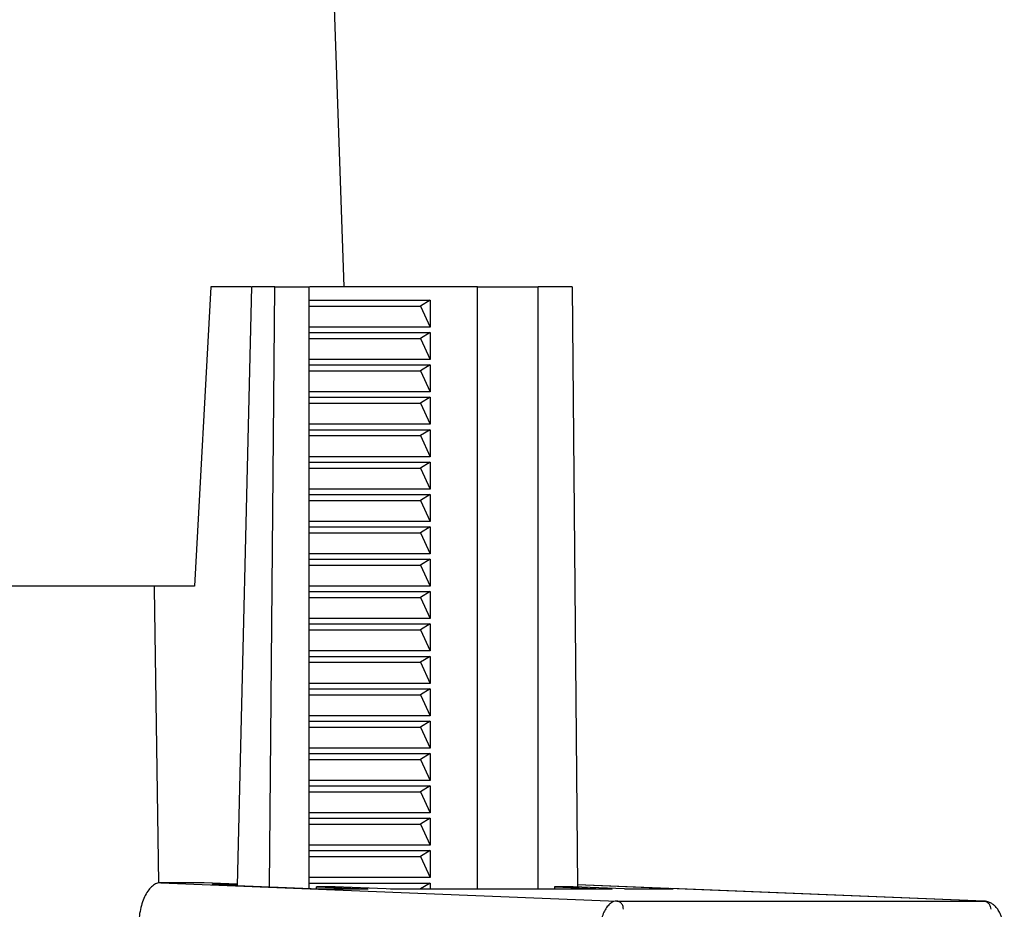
# Model space of a CAD drawing. Header units: millimetres. Extents: x 224 to 956, y 38 to 794.
# Tile 62 of 131: x 348 to 384, y 409 to 442. Entities that reach past the tile are written whole.
import ezdxf

# ---------------------------------------------------------------- set-up
doc = ezdxf.new("R2010")
doc.units = ezdxf.units.MM

msp = doc.modelspace()

# ---------------------------------------------------------------- linework, layer by layer
at = {"color": 179, "linetype": 'Continuous', "lineweight": 25}
for p, q in [((359.826, 431.988), (359.212, 449.586)), ((354.881, 431.988), (354.281, 420.888)), ((356.367, 431.988), (354.881, 431.988)), ((356.391, 431.988), (355.862, 409.795)), ((357.257, 431.988), (356.391, 431.988)), ((357.063, 409.746), (357.257, 431.988)), ((357.257, 431.988), (358.515, 431.988)), ((358.515, 431.988), (358.515, 409.688)), ((364.763, 431.988), (358.539, 431.988)), ((364.763, 409.661), (364.763, 431.988)), ((364.763, 431.988), (367.015, 431.988)), ((367.015, 409.661), (367.015, 431.988)), ((368.273, 431.988), (367.015, 431.988)), ((368.273, 431.988), (368.467, 409.742)), ((358.515, 431.488), (363.013, 431.488)), ((363.013, 431.488), (362.654, 431.268)), ((363.013, 431.488), (363.013, 430.488)), ((358.515, 431.268), (362.654, 431.268)), ((362.654, 431.268), (363.013, 430.488)), ((363.013, 430.488), (358.515, 430.488)), ((358.515, 430.288), (363.013, 430.288)), ((358.515, 430.068), (362.654, 430.068)), ((363.013, 430.288), (362.654, 430.068)), ((362.654, 430.068), (363.013, 429.288)), ((363.013, 430.288), (363.013, 429.288)), ((363.013, 429.288), (358.515, 429.288)), ((358.515, 429.088), (363.013, 429.088)), ((358.515, 428.868), (362.654, 428.868)), ((363.013, 429.088), (362.654, 428.868)), ((362.654, 428.868), (363.013, 428.088)), ((363.013, 429.088), (363.013, 428.088)), ((363.013, 428.088), (358.515, 428.088)), ((358.515, 427.888), (363.013, 427.888)), ((363.013, 427.888), (362.654, 427.668)), ((363.013, 427.888), (363.013, 426.888)), ((358.515, 427.668), (362.654, 427.668)), ((362.654, 427.668), (363.013, 426.888)), ((363.013, 426.888), (358.515, 426.888)), ((358.515, 426.688), (363.013, 426.688)), ((363.013, 426.688), (362.654, 426.468)), ((363.013, 426.688), (363.013, 425.688)), ((358.515, 426.468), (362.654, 426.468)), ((362.654, 426.468), (363.013, 425.688)), ((363.013, 425.688), (358.515, 425.688)), ((358.515, 425.488), (363.013, 425.488)), ((358.515, 425.268), (362.654, 425.268)), ((363.013, 425.488), (362.654, 425.268)), ((362.654, 425.268), (363.013, 424.488)), ((363.013, 425.488), (363.013, 424.488)), ((363.013, 424.488), (358.515, 424.488)), ((358.515, 424.288), (363.013, 424.288)), ((363.013, 424.288), (362.654, 424.068)), ((363.013, 424.288), (363.013, 423.288)), ((358.515, 424.068), (362.654, 424.068)), ((362.654, 424.068), (363.013, 423.288)), ((363.013, 423.288), (358.515, 423.288)), ((358.515, 423.088), (363.013, 423.088)), ((363.013, 423.088), (362.654, 422.868)), ((363.013, 423.088), (363.013, 422.088)), ((358.515, 422.868), (362.654, 422.868)), ((362.654, 422.868), (363.013, 422.088)), ((363.013, 422.088), (358.515, 422.088)), ((358.515, 421.888), (363.013, 421.888)), ((358.515, 421.668), (362.654, 421.668)), ((363.013, 421.888), (362.654, 421.668)), ((362.654, 421.668), (363.013, 420.888)), ((363.013, 421.888), (363.013, 420.888)), ((352.792, 420.888), (352.792, 420.818)), ((354.281, 420.888), (352.792, 420.888)), ((363.013, 420.888), (358.515, 420.888)), ((352.792, 420.818), (352.944, 409.881)), ((358.515, 420.688), (363.013, 420.688)), ((358.515, 420.468), (362.654, 420.468)), ((363.013, 420.688), (362.654, 420.468)), ((362.654, 420.468), (363.013, 419.688)), ((363.013, 420.688), (363.013, 419.688)), ((363.013, 419.688), (358.515, 419.688)), ((358.515, 419.488), (363.013, 419.488)), ((363.013, 419.488), (362.654, 419.268)), ((363.013, 419.488), (363.013, 418.488)), ((358.515, 419.268), (362.654, 419.268)), ((362.654, 419.268), (363.013, 418.488)), ((363.013, 418.488), (358.515, 418.488)), ((358.515, 418.288), (363.013, 418.288)), ((363.013, 418.288), (362.654, 418.068)), ((363.013, 418.288), (363.013, 417.288)), ((358.515, 418.068), (362.654, 418.068)), ((362.654, 418.068), (363.013, 417.288)), ((363.013, 417.288), (358.515, 417.288)), ((358.515, 417.088), (363.013, 417.088)), ((358.515, 416.868), (362.654, 416.868)), ((363.013, 417.088), (362.654, 416.868)), ((362.654, 416.868), (363.013, 416.088)), ((363.013, 417.088), (363.013, 416.088)), ((363.013, 416.088), (358.515, 416.088)), ((358.515, 415.888), (363.013, 415.888)), ((363.013, 415.888), (362.654, 415.668)), ((363.013, 415.888), (363.013, 414.888)), ((358.515, 415.668), (362.654, 415.668)), ((362.654, 415.668), (363.013, 414.888)), ((363.013, 414.888), (358.515, 414.888)), ((358.515, 414.688), (363.013, 414.688)), ((363.013, 414.688), (362.654, 414.468)), ((363.013, 414.688), (363.013, 413.688)), ((358.515, 414.468), (362.654, 414.468)), ((362.654, 414.468), (363.013, 413.688)), ((363.013, 413.688), (358.515, 413.688)), ((358.515, 413.488), (363.013, 413.488)), ((358.515, 413.268), (362.654, 413.268)), ((363.013, 413.488), (362.654, 413.268)), ((362.654, 413.268), (363.013, 412.488)), ((363.013, 413.488), (363.013, 412.488)), ((363.013, 412.488), (358.515, 412.488)), ((358.515, 412.288), (363.013, 412.288)), ((363.013, 412.288), (362.654, 412.068)), ((363.013, 412.288), (363.013, 411.288)), ((358.515, 412.068), (362.654, 412.068)), ((362.654, 412.068), (363.013, 411.288)), ((363.013, 411.288), (358.515, 411.288)), ((358.515, 411.088), (363.013, 411.088)), ((363.013, 411.088), (362.654, 410.868)), ((363.013, 411.088), (363.013, 410.088)), ((358.515, 410.868), (362.654, 410.868)), ((362.654, 410.868), (363.013, 410.088)), ((353.033, 409.899), (369.917, 409.218)), ((354.633, 409.899), (353.033, 409.899)), ((355.863, 409.849), (354.633, 409.899)), ((363.013, 410.088), (358.515, 410.088)), ((358.515, 409.888), (363.013, 409.888)), ((363.013, 409.888), (362.654, 409.668)), ((363.013, 409.888), (363.013, 409.661)), ((355.863, 409.832), (354.927, 409.832)), ((354.927, 409.832), (358.909, 409.672)), ((358.804, 409.668), (358.805, 409.749)), ((358.805, 409.749), (360.709, 409.672)), ((359.496, 409.749), (358.805, 409.749)), ((358.909, 409.672), (360.709, 409.672)), ((361.693, 409.661), (359.496, 409.749)), ((361.539, 409.668), (361.67, 409.668)), ((369.745, 409.661), (361.693, 409.661)), ((367.614, 409.749), (367.613, 409.661)), ((367.614, 409.749), (369.745, 409.661)), ((368.305, 409.749), (367.614, 409.749)), ((370.209, 409.672), (368.305, 409.749)), ((372.009, 409.672), (368.467, 409.815)), ((370.209, 409.672), (372.009, 409.672)), ((383.53, 409.218), (371.926, 409.686)), ((369.917, 409.218), (383.517, 409.218))]:
    msp.add_line(p, q, dxfattribs=at)
at = {"color": 8, "linetype": 'Continuous', "lineweight": 25}
for p, q in [((383.517, 409.218), (368.467, 409.825)), ((383.53, 409.216), (383.517, 409.218))]:
    msp.add_line(p, q, dxfattribs=at)
at = {"color": 179, "linetype": 'Continuous', "lineweight": 25}
for points, knots in [([(352.791, 420.888), (352.621, 420.888), (352.282, 420.888), (351.763, 420.888), (351.236, 420.888), (350.702, 420.888), (349.978, 420.888), (349.239, 420.888), (347.896, 420.888), (346.093, 420.888), (343.561, 420.888), (340.917, 420.888), (338.168, 420.888), (335.324, 420.888), (331.416, 420.888), (326.332, 420.888), (319.996, 420.888), (311.332, 420.888), (302.504, 420.888), (293.835, 420.888), (287.493, 420.888), (282.403, 420.888), (278.488, 420.888), (275.638, 420.888), (272.884, 420.888), (270.233, 420.888), (267.694, 420.888), (265.759, 420.888), (264.361, 420.888), (263.449, 420.888), (262.56, 420.888), (261.69, 420.888), (261.129, 420.888), (260.849, 420.888)], [0, 0, 0, 0, 0.0076, 0.015197, 0.022791, 0.030383, 0.037976, 0.053168, 0.06077, 0.092083, 0.123397, 0.154711, 0.186025, 0.217339, 0.248653, 0.311256, 0.37386, 0.436464, 0.561671, 0.624275, 0.686879, 0.749482, 0.780796, 0.81211, 0.843424, 0.874738, 0.906052, 0.937366, 0.949899, 0.962422, 0.974943, 0.987467, 1, 1, 1, 1]), ([(353.033, 409.899), (352.98, 409.893), (352.875, 409.881), (352.723, 409.786), (352.581, 409.638), (352.456, 409.437), (352.352, 409.194), (352.274, 408.915), (352.222, 408.613), (352.213, 408.404), (352.209, 408.299)], [0, 0, 0, 0, 0.125, 0.250001, 0.375001, 0.5, 0.625002, 0.75, 0.875, 1, 1, 1, 1]), ([(369.917, 409.218), (369.879, 409.214), (369.799, 409.205), (369.681, 409.135), (369.566, 409.019), (369.463, 408.855), (369.378, 408.654), (369.317, 408.428), (369.278, 408.194), (369.271, 408.035), (369.268, 407.959)], [0, 0, 0, 0, 0.116516, 0.240012, 0.368642, 0.5, 0.631358, 0.759988, 0.883482, 1, 1, 1, 1]), ([(370.168, 408.913), (370.165, 408.95), (370.161, 409.008), (370.13, 409.078), (370.098, 409.126), (370.058, 409.166), (369.999, 409.205), (369.949, 409.213), (369.917, 409.218)], [0, 0, 0, 0, 0.239694, 0.368514, 0.499999, 0.631477, 0.760299, 1, 1, 1, 1]), ([(383.517, 409.218), (383.549, 409.213), (383.599, 409.205), (383.658, 409.166), (383.698, 409.126), (383.73, 409.078), (383.761, 409.008), (383.765, 408.95), (383.768, 408.913)], [0, 0, 0, 0, 0.239699, 0.368521, 0.499999, 0.631485, 0.760306, 1, 1, 1, 1]), ([(383.636, 409.194), (383.634, 409.195), (383.6, 409.215), (383.564, 409.215), (383.53, 409.216)], [0, 0, 0, 0, 0.046224, 1, 1, 1, 1]), ([(384.273, 407.954), (384.273, 408.011), (384.272, 408.118), (384.255, 408.282), (384.23, 408.423), (384.202, 408.535), (384.175, 408.619), (384.141, 408.71), (384.087, 408.824), (384.021, 408.93), (383.941, 409.024), (383.858, 409.096), (383.756, 409.16), (383.677, 409.183), (383.636, 409.195)], [0, 0, 0, 0, 0.102603, 0.193616, 0.302373, 0.372843, 0.419737, 0.476195, 0.568098, 0.68081, 0.748643, 0.824973, 0.909265, 1, 1, 1, 1])]:
    msp.add_open_spline(points, degree=3, knots=knots, dxfattribs=at)

doc.saveas('drawing.dxf')
